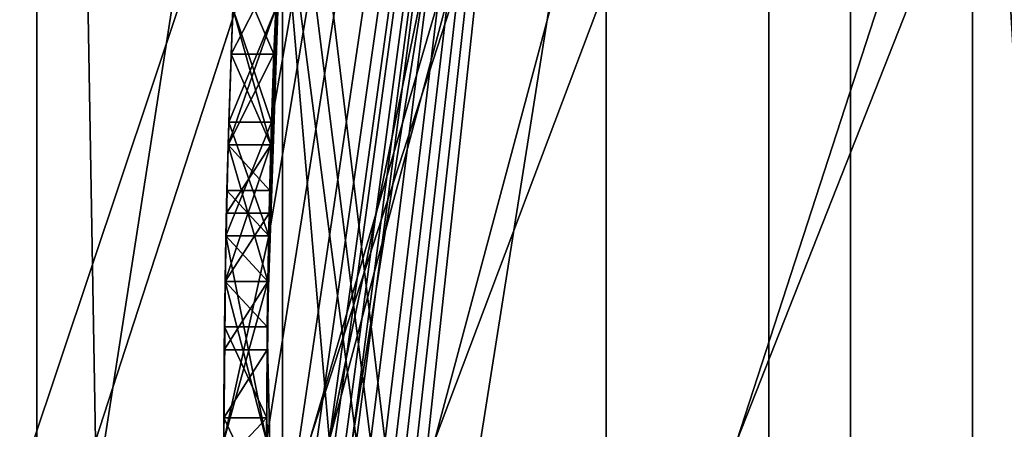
# Model space of a CAD drawing. Header units: millimetres. Extents: x -50 to 50, y -120 to 419.
# Tile 11 of 241: x -24.578 to -22.275, y 0.027 to 0.985. Entities that reach past the tile are written whole.
import ezdxf

# ---------------------------------------------------------------- set-up
doc = ezdxf.new("R2010")
doc.units = ezdxf.units.MM
doc.header["$LTSCALE"] = 81.481481
for name, color, linetype in [('1', 7, 'CONTINUOUS'), ('1112', 7, 'CONTINUOUS'), ('1119', 7, 'CONTINUOUS'), ('18', 7, 'CONTINUOUS'), ('207', 7, 'CONTINUOUS'), ('208', 7, 'CONTINUOUS'), ('2885', 7, 'CONTINUOUS'), ('2893', 7, 'CONTINUOUS'), ('2906', 7, 'CONTINUOUS'), ('2907', 7, 'CONTINUOUS'), ('2908', 7, 'CONTINUOUS'), ('2909', 7, 'CONTINUOUS'), ('2914', 7, 'CONTINUOUS'), ('478', 7, 'CONTINUOUS'), ('489', 7, 'CONTINUOUS'), ('5', 7, 'CONTINUOUS'), ('530', 7, 'CONTINUOUS'), ('6', 7, 'CONTINUOUS'), ('704', 7, 'CONTINUOUS'), ('710', 7, 'CONTINUOUS'), ('711', 7, 'CONTINUOUS'), ('712', 7, 'CONTINUOUS'), ('713', 7, 'CONTINUOUS'), ('733', 7, 'CONTINUOUS'), ('734', 7, 'CONTINUOUS'), ('735', 7, 'CONTINUOUS'), ('736', 7, 'CONTINUOUS'), ('737', 7, 'CONTINUOUS'), ('762', 7, 'CONTINUOUS'), ('775', 7, 'CONTINUOUS'), ('776', 7, 'CONTINUOUS'), ('787', 7, 'CONTINUOUS'), ('788', 7, 'CONTINUOUS'), ('795', 7, 'CONTINUOUS'), ('796', 7, 'CONTINUOUS'), ('805', 7, 'CONTINUOUS')]:
    doc.layers.add(name, color=color, linetype=linetype)

msp = doc.modelspace()

# ---------------------------------------------------------------- linework, layer by layer
at = {"layer": '1', "linetype": 'CONTINUOUS'}
for points in [[(-23.9, 0, 29), (-19.3355, 14.0481, 29), (-23.9, 0), (-23.9, 0, 29)], [(-23.9, 0), (-19.3355, 14.0481, 29), (-19.3355, 14.0481), (-23.9, 0)]]:
    msp.add_3dface(points, dxfattribs=at)
at = {"layer": '1112', "linetype": 'CONTINUOUS'}
for points in [[(-23.9787, 1.0106, 39.0417), (-23.99, 0.6916, 38.9896), (-23.9787, 1.0106, 41.5417), (-23.9787, 1.0106, 39.0417)], [(-23.9787, 1.0106, 41.5417), (-23.99, 0.6916, 38.9896), (-23.99, 0.6916, 41.5937), (-23.9787, 1.0106, 41.5417)], [(-23.99, 0.6916, 38.9896), (-23.9971, 0.3723, 38.9375), (-23.99, 0.6916, 41.5937), (-23.99, 0.6916, 38.9896)], [(-23.9971, 0.3723, 38.9375), (-23.9971, 0.3723, 41.6458), (-23.99, 0.6916, 41.5937), (-23.9971, 0.3723, 38.9375)], [(-23.9971, 0.3723, 41.6458), (-23.9971, 0.3723, 38.9375), (-24, 0, 38.9375), (-23.9971, 0.3723, 41.6458)], [(-24, 0, 41.6458), (-23.9971, 0.3723, 41.6458), (-24, 0, 38.9375), (-24, 0, 41.6458)]]:
    msp.add_3dface(points, dxfattribs=at)
at = {"layer": '1119', "linetype": 'CONTINUOUS'}
for points in [[(-24.083, 0.9043, 37.4271), (-24.0741, 1.117, 37.4792), (-24.083, 0.9043, 36.8542), (-24.083, 0.9043, 37.4271)], [(-24.0741, 1.117, 37.4792), (-24.0741, 1.117, 36.9583), (-24.083, 0.9043, 36.8542), (-24.0741, 1.117, 37.4792)], [(-24.0901, 0.6915, 37.375), (-24.083, 0.9043, 37.4271), (-24.0901, 0.6915, 36.75), (-24.0901, 0.6915, 37.375)], [(-24.083, 0.9043, 37.4271), (-24.083, 0.9043, 36.8542), (-24.0901, 0.6915, 36.75), (-24.083, 0.9043, 37.4271)], [(-24.0941, 0.5319, 37.2708), (-24.0901, 0.6915, 37.375), (-24.0929, 0.5851, 36.6458), (-24.0941, 0.5319, 37.2708)], [(-24.0901, 0.6915, 37.375), (-24.0901, 0.6915, 36.75), (-24.0929, 0.5851, 36.6458), (-24.0901, 0.6915, 37.375)], [(-24.0941, 0.5319, 37.2708), (-24.0929, 0.5851, 36.6458), (-24.0952, 0.4787, 36.5417), (-24.0941, 0.5319, 37.2708)], [(-24.0971, 0.3723, 37.1667), (-24.0941, 0.5319, 37.2708), (-24.0971, 0.3723, 36.2292), (-24.0971, 0.3723, 37.1667)], [(-24.0941, 0.5319, 37.2708), (-24.0952, 0.4787, 36.5417), (-24.0971, 0.3723, 36.2292), (-24.0941, 0.5319, 37.2708)], [(-24.0991, 0.2128, 36.9583), (-24.0971, 0.3723, 37.1667), (-24.0985, 0.266, 35.9167), (-24.0991, 0.2128, 36.9583)], [(-24.0971, 0.3723, 37.1667), (-24.0971, 0.3723, 36.2292), (-24.0985, 0.266, 35.9167), (-24.0971, 0.3723, 37.1667)], [(-24.0991, 0.2128, 36.9583), (-24.0985, 0.266, 35.9167), (-24.0999, 0.0532, 35.5), (-24.0991, 0.2128, 36.9583)], [(-24.0985, 0.266, 35.9167), (-24.0985, 0.266, 35.5), (-24.0999, 0.0532, 35.5), (-24.0985, 0.266, 35.9167)], [(-24.0999, 0.0532, 36.75), (-24.0991, 0.2128, 36.9583), (-24.0999, 0.0532, 35.5), (-24.0999, 0.0532, 36.75)], [(-24.0999, -0.0532, 37.0104), (-24.0999, 0.0532, 36.75), (-24.0995, -0.1596, 35.5), (-24.0999, -0.0532, 37.0104)], [(-24.0999, 0.0532, 36.75), (-24.0999, 0.0532, 35.5), (-24.0995, -0.1596, 35.5), (-24.0999, 0.0532, 36.75)]]:
    msp.add_3dface(points, dxfattribs=at)
at = {"layer": '18', "linetype": 'CONTINUOUS'}
msp.add_3dface([(-23.9, 0), (-19.3355, 14.0481), (-21.5, 0), (-23.9, 0)], dxfattribs=at)
at = {"layer": '207', "linetype": 'CONTINUOUS'}
for points in [[(-23.8, 0, 31), (-22.6343, 7.3571, 31), (-22.6343, -7.3571, 31), (-23.8, 0, 31)], [(-22.6343, -7.3571, 31), (-22.6343, 7.3571, 31), (-22.2, 0, 31), (-22.6343, -7.3571, 31)], [(-22.2, 0, 31), (-22.6343, 7.3571, 31), (-21.1127, 6.8626, 31), (-22.2, 0, 31)]]:
    msp.add_3dface(points, dxfattribs=at)
at = {"layer": '208', "linetype": 'CONTINUOUS'}
for points in [[(-22.349, 7.2644, 71), (-19.0088, -13.8172, 71), (-19.0088, 13.8172, 71), (-22.349, 7.2644, 71)], [(-23.5, 0, 71), (-22.349, -7.2644, 71), (-22.349, 7.2644, 71), (-23.5, 0, 71)], [(-22.349, -7.2644, 71), (-19.0088, -13.8172, 71), (-22.349, 7.2644, 71), (-22.349, -7.2644, 71)]]:
    msp.add_3dface(points, dxfattribs=at)
at = {"layer": '2885', "linetype": 'CONTINUOUS'}
for points in [[(-24.4, 0, 7), (-24.4, 0, 6), (-19.74, 14.342, 6), (-24.4, 0, 7)], [(-19.74, 14.342, 7), (-24.4, 0, 7), (-19.74, 14.342, 6), (-19.74, 14.342, 7)]]:
    msp.add_3dface(points, dxfattribs=at)
at = {"layer": '2893', "linetype": 'CONTINUOUS'}
for points in [[(-48, -70, 7), (-19.74, 14.342, 7), (-48, 30, 7), (-48, -70, 7)], [(-24.4, 0, 7), (-19.74, 14.342, 7), (-48, -70, 7), (-24.4, 0, 7)]]:
    msp.add_3dface(points, dxfattribs=at)
at = {"layer": '2906', "linetype": 'CONTINUOUS'}
for points in [[(-24.5373, -7.9727, 6), (-24.5373, 7.9726, 4), (-24.5373, 7.9727, 6), (-24.5373, -7.9727, 6)], [(-24.5373, -7.9726, 4), (-24.5373, 7.9726, 4), (-24.5373, -7.9727, 6), (-24.5373, -7.9726, 4)]]:
    msp.add_3dface(points, dxfattribs=at)
at = {"layer": '2907', "linetype": 'CONTINUOUS'}
for points in [[(-24.5373, 7.9726, 4), (-24.5373, -7.9726, 4), (-23.2058, -7.5399, 4), (-24.5373, 7.9726, 4)], [(-23.2058, 7.5399, 4), (-24.5373, 7.9726, 4), (-23.2058, -7.5399, 4), (-23.2058, 7.5399, 4)]]:
    msp.add_3dface(points, dxfattribs=at)
at = {"layer": '2908', "linetype": 'CONTINUOUS'}
for points in [[(-23.2058, 7.5399, 4), (-23.2058, -7.5399, 4), (-23.2058, 7.5399, 2), (-23.2058, 7.5399, 4)], [(-23.2058, 7.5399, 2), (-23.2058, -7.5399, 4), (-23.2058, -7.5399, 2), (-23.2058, 7.5399, 2)]]:
    msp.add_3dface(points, dxfattribs=at)
at = {"layer": '2909', "linetype": 'CONTINUOUS'}
for points in [[(-25.6785, 8.3434, 2), (-23.2058, 7.5399, 2), (-25.6785, -8.3434, 2), (-25.6785, 8.3434, 2)], [(-23.2058, 7.5399, 2), (-23.2058, -7.5399, 2), (-25.6785, -8.3434, 2), (-23.2058, 7.5399, 2)]]:
    msp.add_3dface(points, dxfattribs=at)
at = {"layer": '2914', "linetype": 'CONTINUOUS'}
for points in [[(-19.74, 14.342, 6), (-24.4, 0, 6), (-24.5373, 7.9727, 6), (-19.74, 14.342, 6)], [(-24.4, 0, 6), (-24.5373, -7.9727, 6), (-24.5373, 7.9727, 6), (-24.4, 0, 6)]]:
    msp.add_3dface(points, dxfattribs=at)
at = {"layer": '478', "linetype": 'CONTINUOUS'}
for points in [[(-23.9952, -0.4787, 42.1667), (-22.8254, 7.4164, 70.5), (-24, 0, 42.1667), (-23.9952, -0.4787, 42.1667)], [(-24, 0, 42.1667), (-22.8254, 7.4164, 70.5), (-23.9952, 0.4787, 42.1667), (-24, 0, 42.1667)], [(-23.9884, -0.7447, 42.1146), (-22.8254, 7.4164, 70.5), (-23.9952, -0.4787, 42.1667), (-23.9884, -0.7447, 42.1146)], [(-23.9952, 0.4787, 42.1667), (-22.8254, 7.4164, 70.5), (-23.9884, 0.7447, 42.1146), (-23.9952, 0.4787, 42.1667)], [(-23.9787, -1.0106, 42.0625), (-22.8254, 7.4164, 70.5), (-23.9884, -0.7447, 42.1146), (-23.9787, -1.0106, 42.0625)], [(-23.9884, 0.7447, 42.1146), (-22.8254, 7.4164, 70.5), (-23.9787, 1.0106, 42.0625), (-23.9884, 0.7447, 42.1146)], [(-23.9715, -1.1702, 42.0104), (-22.8254, 7.4164, 70.5), (-23.9787, -1.0106, 42.0625), (-23.9715, -1.1702, 42.0104)], [(-23.9631, -1.3298, 41.9583), (-22.8254, 7.4164, 70.5), (-23.9715, -1.1702, 42.0104), (-23.9631, -1.3298, 41.9583)], [(-23.9504, -1.5426, 41.8541), (-22.8254, 7.4164, 70.5), (-23.9631, -1.3298, 41.9583), (-23.9504, -1.5426, 41.8541)], [(-23.9357, -1.7553, 41.75), (-22.8254, 7.4164, 70.5), (-23.9504, -1.5426, 41.8541), (-23.9357, -1.7553, 41.75)], [(-23.9235, -1.915, 41.5937), (-22.8254, 7.4164, 70.5), (-23.9357, -1.7553, 41.75), (-23.9235, -1.915, 41.5937)], [(-22.8254, 7.4164, 31.2), (-22.8254, -7.4164, 31.2), (-23.9357, 1.7553, 34.0417), (-22.8254, 7.4164, 31.2)], [(-23.9102, -2.0745, 41.4375), (-22.8254, 7.4164, 70.5), (-23.9235, -1.915, 41.5937), (-23.9102, -2.0745, 41.4375)], [(-23.8958, -2.2341, 41.177), (-22.8254, 7.4164, 70.5), (-23.9102, -2.0745, 41.4375), (-23.8958, -2.2341, 41.177)], [(-23.8803, -2.3936, 40.9167), (-22.8254, 7.4164, 70.5), (-23.8958, -2.2341, 41.177), (-23.8803, -2.3936, 40.9167)], [(-22.8254, -7.4164, 31.2), (-22.8254, 7.4164, 70.5), (-23.8803, -2.3936, 40.9167), (-22.8254, -7.4164, 31.2)], [(-22.8254, -7.4164, 70.5), (-22.8254, 7.4164, 70.5), (-22.8254, -7.4164, 31.2), (-22.8254, -7.4164, 70.5)], [(-23.9357, 1.7553, 34.0417), (-22.8254, -7.4164, 31.2), (-23.9504, 1.5426, 33.9896), (-23.9357, 1.7553, 34.0417)], [(-23.9504, 1.5426, 33.9896), (-22.8254, -7.4164, 31.2), (-23.9631, 1.3298, 33.9375), (-23.9504, 1.5426, 33.9896)], [(-23.9631, 1.3298, 36.9583), (-23.9631, 1.3298, 34.4583), (-23.9985, 0.266, 35.5), (-23.9631, 1.3298, 36.9583)], [(-23.9985, 0.266, 35.5), (-23.9631, 1.3298, 34.4583), (-23.9631, -1.3298, 33.8333), (-23.9985, 0.266, 35.5)], [(-23.9688, 1.2234, 36.9583), (-23.9631, 1.3298, 36.9583), (-23.9985, 0.266, 35.5), (-23.9688, 1.2234, 36.9583)], [(-23.9631, 1.3298, 33.9375), (-22.8254, -7.4164, 31.2), (-23.9631, 1.3298, 34.4583), (-23.9631, 1.3298, 33.9375)], [(-23.9631, 1.3298, 34.4583), (-22.8254, -7.4164, 31.2), (-23.9631, -1.3298, 33.8333), (-23.9631, 1.3298, 34.4583)], [(-23.974, 1.117, 36.9583), (-23.9688, 1.2234, 36.9583), (-23.9985, 0.266, 35.5), (-23.974, 1.117, 36.9583)], [(-23.983, 0.9043, 36.8542), (-23.974, 1.117, 36.9583), (-23.9985, 0.266, 35.5), (-23.983, 0.9043, 36.8542)], [(-23.974, 1.117, 37.4792), (-23.983, 0.9043, 37.4271), (-23.9787, 1.0106, 38.5208), (-23.974, 1.117, 37.4792)], [(-23.9787, 1.0106, 38.5208), (-23.983, 0.9043, 37.4271), (-23.9884, 0.7447, 38.4688), (-23.9787, 1.0106, 38.5208)], [(-23.99, 0.6915, 36.75), (-23.983, 0.9043, 36.8542), (-23.9985, 0.266, 35.5), (-23.99, 0.6915, 36.75)], [(-23.983, 0.9043, 37.4271), (-23.99, 0.6915, 37.375), (-23.9884, 0.7447, 38.4688), (-23.983, 0.9043, 37.4271)], [(-23.9941, 0.5319, 37.2708), (-23.9952, 0.4787, 38.4167), (-23.9884, 0.7447, 38.4688), (-23.9941, 0.5319, 37.2708)], [(-23.99, 0.6915, 37.375), (-23.9941, 0.5319, 37.2708), (-23.9884, 0.7447, 38.4688), (-23.99, 0.6915, 37.375)], [(-23.9929, 0.5851, 36.6458), (-23.99, 0.6915, 36.75), (-23.9985, 0.266, 35.5), (-23.9929, 0.5851, 36.6458)], [(-23.9952, 0.4787, 36.5417), (-23.9929, 0.5851, 36.6458), (-23.9985, 0.266, 35.5), (-23.9952, 0.4787, 36.5417)], [(-23.9941, 0.5319, 37.2708), (-23.9971, 0.3723, 37.1667), (-23.9952, 0.4787, 38.4167), (-23.9941, 0.5319, 37.2708)], [(-23.9952, 0.4787, 38.4167), (-23.9999, 0.0532, 36.75), (-24, 0, 38.4167), (-23.9952, 0.4787, 38.4167)], [(-23.9991, 0.2128, 36.9583), (-23.9999, 0.0532, 36.75), (-23.9952, 0.4787, 38.4167), (-23.9991, 0.2128, 36.9583)], [(-23.9971, 0.3723, 37.1667), (-23.9991, 0.2128, 36.9583), (-23.9952, 0.4787, 38.4167), (-23.9971, 0.3723, 37.1667)], [(-23.9971, 0.3723, 36.2292), (-23.9952, 0.4787, 36.5417), (-23.9985, 0.266, 35.5), (-23.9971, 0.3723, 36.2292)], [(-23.9985, 0.266, 35.9167), (-23.9971, 0.3723, 36.2292), (-23.9985, 0.266, 35.5), (-23.9985, 0.266, 35.9167)], [(-23.9999, 0.0532, 35.5), (-23.9985, 0.266, 35.5), (-23.9631, -1.3298, 33.8333), (-23.9999, 0.0532, 35.5)], [(-23.9999, 0.0532, 36.75), (-23.9999, -0.0532, 37.0104), (-24, 0, 38.4167), (-23.9999, 0.0532, 36.75)], [(-23.9995, -0.1596, 35.5), (-23.9999, 0.0532, 35.5), (-23.9631, -1.3298, 33.8333), (-23.9995, -0.1596, 35.5)]]:
    msp.add_3dface(points, dxfattribs=at)
at = {"layer": '489', "linetype": 'CONTINUOUS'}
for points in [[(-23.8536, 0, 70.8536), (-22.349, 7.2644, 71), (-20.6578, 11.9268, 70.8536), (-23.8536, 0, 70.8536)], [(-22.8254, 7.4164, 70.5), (-23.8536, 0, 70.8536), (-20.6578, 11.9268, 70.8536), (-22.8254, 7.4164, 70.5)], [(-22.8254, 7.4164, 70.5), (-22.8254, -7.4164, 70.5), (-23.8536, 0, 70.8536), (-22.8254, 7.4164, 70.5)], [(-23.5, 0, 71), (-22.349, 7.2644, 71), (-23.8536, 0, 70.8536), (-23.5, 0, 71)]]:
    msp.add_3dface(points, dxfattribs=at)
at = {"layer": '5', "linetype": 'CONTINUOUS'}
for points in [[(-18.531, 13.4541, 30), (-22.9, 0, 30), (-17.7985, 12.9311, 30), (-18.531, 13.4541, 30)], [(-17.7985, 12.9311, 30), (-22.9, 0, 30), (-22, 0, 30), (-17.7985, 12.9311, 30)]]:
    msp.add_3dface(points, dxfattribs=at)
at = {"layer": '530', "linetype": 'CONTINUOUS'}
for points in [[(-22.6343, 7.3571, 31), (-23.8, 0, 31), (-22.8254, 7.4164, 31.2), (-22.6343, 7.3571, 31)], [(-23.8, 0, 31), (-22.8254, -7.4164, 31.2), (-22.8254, 7.4164, 31.2), (-23.8, 0, 31)]]:
    msp.add_3dface(points, dxfattribs=at)
at = {"layer": '6', "linetype": 'CONTINUOUS'}
for points in [[(-19.3355, 14.0481, 29), (-23.9, 0, 29), (-20.4444, 11.8036, 29.7071), (-19.3355, 14.0481, 29)], [(-22.9, 0, 30), (-18.531, 13.4541, 30), (-23.6071, 0, 29.7071), (-22.9, 0, 30)], [(-18.531, 13.4541, 30), (-20.4444, 11.8036, 29.7071), (-23.6071, 0, 29.7071), (-18.531, 13.4541, 30)], [(-20.4444, 11.8036, 29.7071), (-23.9, 0, 29), (-23.6071, 0, 29.7071), (-20.4444, 11.8036, 29.7071)]]:
    msp.add_3dface(points, dxfattribs=at)
at = {"layer": '704', "color": 7, "linetype": 'CONTINUOUS', "true_color": 0x000000}
for points in [[(-24.0788, 1.0106, 39.0417), (-24.0885, 0.7447, 38.4688), (-24.0901, 0.6916, 38.9896), (-24.0788, 1.0106, 39.0417)], [(-24.0885, 0.7447, 42.1146), (-24.0788, 1.0106, 42.0625), (-24.0901, 0.6916, 41.5937), (-24.0885, 0.7447, 42.1146)], [(-24.0901, 0.6916, 41.5937), (-24.0788, 1.0106, 42.0625), (-24.0788, 1.0106, 41.5417), (-24.0901, 0.6916, 41.5937)], [(-24.0788, 1.0106, 38.5208), (-24.0885, 0.7447, 38.4688), (-24.0788, 1.0106, 39.0417), (-24.0788, 1.0106, 38.5208)], [(-24.0885, 0.7447, 38.4688), (-24.0952, 0.4787, 38.4167), (-24.0901, 0.6916, 38.9896), (-24.0885, 0.7447, 38.4688)], [(-24.0952, 0.4787, 42.1667), (-24.0885, 0.7447, 42.1146), (-24.0901, 0.6916, 41.5937), (-24.0952, 0.4787, 42.1667)], [(-24.0952, 0.4787, 38.4167), (-24.0971, 0.3723, 38.9375), (-24.0901, 0.6916, 38.9896), (-24.0952, 0.4787, 38.4167)], [(-24.0971, 0.3723, 41.6458), (-24.0952, 0.4787, 42.1667), (-24.0901, 0.6916, 41.5937), (-24.0971, 0.3723, 41.6458)], [(-24.0952, 0.4787, 38.4167), (-24.1, 0, 38.4167), (-24.0971, 0.3723, 38.9375), (-24.0952, 0.4787, 38.4167)], [(-24.1, 0, 42.1667), (-24.0952, 0.4787, 42.1667), (-24.1, 0, 41.6458), (-24.1, 0, 42.1667)], [(-24.1, 0, 41.6458), (-24.0952, 0.4787, 42.1667), (-24.0971, 0.3723, 41.6458), (-24.1, 0, 41.6458)], [(-24.0971, 0.3723, 38.9375), (-24.1, 0, 38.4167), (-24.1, 0, 38.9375), (-24.0971, 0.3723, 38.9375)]]:
    msp.add_3dface(points, dxfattribs=at)
at = {"layer": '710', "linetype": 'CONTINUOUS'}
for points in [[(-23.9999, -0.0532, 37.0104), (-23.9999, 0.0532, 36.75), (-24.0999, -0.0532, 37.0104), (-23.9999, -0.0532, 37.0104)], [(-24.0999, -0.0532, 37.0104), (-23.9999, 0.0532, 36.75), (-24.0999, 0.0532, 36.75), (-24.0999, -0.0532, 37.0104)]]:
    msp.add_3dface(points, dxfattribs=at)
at = {"layer": '711', "linetype": 'CONTINUOUS'}
for points in [[(-23.9991, 0.2128, 36.9583), (-23.9971, 0.3723, 37.1667), (-24.0991, 0.2128, 36.9583), (-23.9991, 0.2128, 36.9583)], [(-24.0991, 0.2128, 36.9583), (-23.9971, 0.3723, 37.1667), (-24.0971, 0.3723, 37.1667), (-24.0991, 0.2128, 36.9583)], [(-23.9999, 0.0532, 36.75), (-23.9991, 0.2128, 36.9583), (-24.0999, 0.0532, 36.75), (-23.9999, 0.0532, 36.75)], [(-24.0999, 0.0532, 36.75), (-23.9991, 0.2128, 36.9583), (-24.0991, 0.2128, 36.9583), (-24.0999, 0.0532, 36.75)]]:
    msp.add_3dface(points, dxfattribs=at)
at = {"layer": '712', "linetype": 'CONTINUOUS'}
for points in [[(-23.9941, 0.5319, 37.2708), (-23.99, 0.6915, 37.375), (-24.0941, 0.5319, 37.2708), (-23.9941, 0.5319, 37.2708)], [(-24.0941, 0.5319, 37.2708), (-23.99, 0.6915, 37.375), (-24.0901, 0.6915, 37.375), (-24.0941, 0.5319, 37.2708)], [(-23.9971, 0.3723, 37.1667), (-23.9941, 0.5319, 37.2708), (-24.0971, 0.3723, 37.1667), (-23.9971, 0.3723, 37.1667)], [(-24.0971, 0.3723, 37.1667), (-23.9941, 0.5319, 37.2708), (-24.0941, 0.5319, 37.2708), (-24.0971, 0.3723, 37.1667)]]:
    msp.add_3dface(points, dxfattribs=at)
at = {"layer": '713', "linetype": 'CONTINUOUS'}
for points in [[(-23.983, 0.9043, 37.4271), (-23.974, 1.117, 37.4792), (-24.083, 0.9043, 37.4271), (-23.983, 0.9043, 37.4271)], [(-24.083, 0.9043, 37.4271), (-23.974, 1.117, 37.4792), (-24.0741, 1.117, 37.4792), (-24.083, 0.9043, 37.4271)], [(-23.99, 0.6915, 37.375), (-23.983, 0.9043, 37.4271), (-24.0901, 0.6915, 37.375), (-23.99, 0.6915, 37.375)], [(-24.0901, 0.6915, 37.375), (-23.983, 0.9043, 37.4271), (-24.083, 0.9043, 37.4271), (-24.0901, 0.6915, 37.375)]]:
    msp.add_3dface(points, dxfattribs=at)
at = {"layer": '733', "linetype": 'CONTINUOUS'}
for points in [[(-24.0741, 1.117, 36.9583), (-23.983, 0.9043, 36.8542), (-24.083, 0.9043, 36.8542), (-24.0741, 1.117, 36.9583)], [(-23.974, 1.117, 36.9583), (-23.983, 0.9043, 36.8542), (-24.0741, 1.117, 36.9583), (-23.974, 1.117, 36.9583)], [(-24.083, 0.9043, 36.8542), (-23.99, 0.6915, 36.75), (-24.0901, 0.6915, 36.75), (-24.083, 0.9043, 36.8542)], [(-23.983, 0.9043, 36.8542), (-23.99, 0.6915, 36.75), (-24.083, 0.9043, 36.8542), (-23.983, 0.9043, 36.8542)]]:
    msp.add_3dface(points, dxfattribs=at)
at = {"layer": '734', "linetype": 'CONTINUOUS'}
for points in [[(-24.0901, 0.6915, 36.75), (-23.9929, 0.5851, 36.6458), (-24.0929, 0.5851, 36.6458), (-24.0901, 0.6915, 36.75)], [(-23.99, 0.6915, 36.75), (-23.9929, 0.5851, 36.6458), (-24.0901, 0.6915, 36.75), (-23.99, 0.6915, 36.75)], [(-24.0929, 0.5851, 36.6458), (-23.9952, 0.4787, 36.5417), (-24.0952, 0.4787, 36.5417), (-24.0929, 0.5851, 36.6458)], [(-23.9929, 0.5851, 36.6458), (-23.9952, 0.4787, 36.5417), (-24.0929, 0.5851, 36.6458), (-23.9929, 0.5851, 36.6458)]]:
    msp.add_3dface(points, dxfattribs=at)
at = {"layer": '735', "linetype": 'CONTINUOUS'}
for points in [[(-24.0952, 0.4787, 36.5417), (-23.9971, 0.3723, 36.2292), (-24.0971, 0.3723, 36.2292), (-24.0952, 0.4787, 36.5417)], [(-23.9952, 0.4787, 36.5417), (-23.9971, 0.3723, 36.2292), (-24.0952, 0.4787, 36.5417), (-23.9952, 0.4787, 36.5417)], [(-24.0971, 0.3723, 36.2292), (-23.9985, 0.266, 35.9167), (-24.0985, 0.266, 35.9167), (-24.0971, 0.3723, 36.2292)], [(-23.9971, 0.3723, 36.2292), (-23.9985, 0.266, 35.9167), (-24.0971, 0.3723, 36.2292), (-23.9971, 0.3723, 36.2292)]]:
    msp.add_3dface(points, dxfattribs=at)
at = {"layer": '736', "linetype": 'CONTINUOUS'}
for points in [[(-23.9985, 0.266, 35.9167), (-23.9985, 0.266, 35.5), (-24.0985, 0.266, 35.9167), (-23.9985, 0.266, 35.9167)], [(-24.0985, 0.266, 35.9167), (-23.9985, 0.266, 35.5), (-24.0985, 0.266, 35.5), (-24.0985, 0.266, 35.9167)]]:
    msp.add_3dface(points, dxfattribs=at)
at = {"layer": '737', "linetype": 'CONTINUOUS'}
for points in [[(-24.0985, 0.266, 35.5), (-23.9999, 0.0532, 35.5), (-24.0999, 0.0532, 35.5), (-24.0985, 0.266, 35.5)], [(-23.9985, 0.266, 35.5), (-23.9999, 0.0532, 35.5), (-24.0985, 0.266, 35.5), (-23.9985, 0.266, 35.5)], [(-23.9999, 0.0532, 35.5), (-23.9995, -0.1596, 35.5), (-24.0999, 0.0532, 35.5), (-23.9999, 0.0532, 35.5)], [(-24.0999, 0.0532, 35.5), (-23.9995, -0.1596, 35.5), (-24.0995, -0.1596, 35.5), (-24.0999, 0.0532, 35.5)]]:
    msp.add_3dface(points, dxfattribs=at)
at = {"layer": '762', "linetype": 'CONTINUOUS'}
for points in [[(-24.0952, 0.4787, 38.4167), (-24, 0, 38.4167), (-24.1, 0, 38.4167), (-24.0952, 0.4787, 38.4167)], [(-23.9952, 0.4787, 38.4167), (-24, 0, 38.4167), (-24.0952, 0.4787, 38.4167), (-23.9952, 0.4787, 38.4167)]]:
    msp.add_3dface(points, dxfattribs=at)
at = {"layer": '775', "linetype": 'CONTINUOUS'}
for points in [[(-24, 0, 42.1667), (-23.9952, 0.4787, 42.1667), (-24.1, 0, 42.1667), (-24, 0, 42.1667)], [(-23.9952, 0.4787, 42.1667), (-24.0952, 0.4787, 42.1667), (-24.1, 0, 42.1667), (-23.9952, 0.4787, 42.1667)]]:
    msp.add_3dface(points, dxfattribs=at)
at = {"layer": '776', "linetype": 'CONTINUOUS'}
for points in [[(-23.9884, 0.7447, 42.1146), (-23.9787, 1.0106, 42.0625), (-24.0885, 0.7447, 42.1146), (-23.9884, 0.7447, 42.1146)], [(-23.9787, 1.0106, 42.0625), (-24.0788, 1.0106, 42.0625), (-24.0885, 0.7447, 42.1146), (-23.9787, 1.0106, 42.0625)], [(-23.9952, 0.4787, 42.1667), (-23.9884, 0.7447, 42.1146), (-24.0952, 0.4787, 42.1667), (-23.9952, 0.4787, 42.1667)], [(-23.9884, 0.7447, 42.1146), (-24.0885, 0.7447, 42.1146), (-24.0952, 0.4787, 42.1667), (-23.9884, 0.7447, 42.1146)]]:
    msp.add_3dface(points, dxfattribs=at)
at = {"layer": '787', "linetype": 'CONTINUOUS'}
for points in [[(-23.9884, 0.7447, 38.4688), (-24.0885, 0.7447, 38.4688), (-24.0788, 1.0106, 38.5208), (-23.9884, 0.7447, 38.4688)], [(-23.9787, 1.0106, 38.5208), (-23.9884, 0.7447, 38.4688), (-24.0788, 1.0106, 38.5208), (-23.9787, 1.0106, 38.5208)], [(-23.9952, 0.4787, 38.4167), (-24.0952, 0.4787, 38.4167), (-24.0885, 0.7447, 38.4688), (-23.9952, 0.4787, 38.4167)], [(-23.9884, 0.7447, 38.4688), (-23.9952, 0.4787, 38.4167), (-24.0885, 0.7447, 38.4688), (-23.9884, 0.7447, 38.4688)]]:
    msp.add_3dface(points, dxfattribs=at)
at = {"layer": '788', "linetype": 'CONTINUOUS'}
for points in [[(-24.0788, 1.0106, 39.0417), (-24.0901, 0.6916, 38.9896), (-23.9787, 1.0106, 39.0417), (-24.0788, 1.0106, 39.0417)], [(-23.9787, 1.0106, 39.0417), (-24.0901, 0.6916, 38.9896), (-23.99, 0.6916, 38.9896), (-23.9787, 1.0106, 39.0417)], [(-24.0901, 0.6916, 38.9896), (-24.0971, 0.3723, 38.9375), (-23.99, 0.6916, 38.9896), (-24.0901, 0.6916, 38.9896)], [(-23.99, 0.6916, 38.9896), (-24.0971, 0.3723, 38.9375), (-23.9971, 0.3723, 38.9375), (-23.99, 0.6916, 38.9896)]]:
    msp.add_3dface(points, dxfattribs=at)
at = {"layer": '795', "linetype": 'CONTINUOUS'}
for points in [[(-24.0901, 0.6916, 41.5937), (-24.0788, 1.0106, 41.5417), (-23.99, 0.6916, 41.5937), (-24.0901, 0.6916, 41.5937)], [(-24.0788, 1.0106, 41.5417), (-23.9787, 1.0106, 41.5417), (-23.99, 0.6916, 41.5937), (-24.0788, 1.0106, 41.5417)], [(-24.0971, 0.3723, 41.6458), (-24.0901, 0.6916, 41.5937), (-23.9971, 0.3723, 41.6458), (-24.0971, 0.3723, 41.6458)], [(-23.9971, 0.3723, 41.6458), (-24.0901, 0.6916, 41.5937), (-23.99, 0.6916, 41.5937), (-23.9971, 0.3723, 41.6458)]]:
    msp.add_3dface(points, dxfattribs=at)
at = {"layer": '796', "linetype": 'CONTINUOUS'}
for points in [[(-24.1, 0, 41.6458), (-24.0971, 0.3723, 41.6458), (-24, 0, 41.6458), (-24.1, 0, 41.6458)], [(-24.0971, 0.3723, 41.6458), (-23.9971, 0.3723, 41.6458), (-24, 0, 41.6458), (-24.0971, 0.3723, 41.6458)]]:
    msp.add_3dface(points, dxfattribs=at)
at = {"layer": '805', "linetype": 'CONTINUOUS'}
for points in [[(-24.0971, 0.3723, 38.9375), (-24.1, 0, 38.9375), (-23.9971, 0.3723, 38.9375), (-24.0971, 0.3723, 38.9375)], [(-23.9971, 0.3723, 38.9375), (-24.1, 0, 38.9375), (-24, 0, 38.9375), (-23.9971, 0.3723, 38.9375)]]:
    msp.add_3dface(points, dxfattribs=at)

doc.saveas('drawing.dxf')
